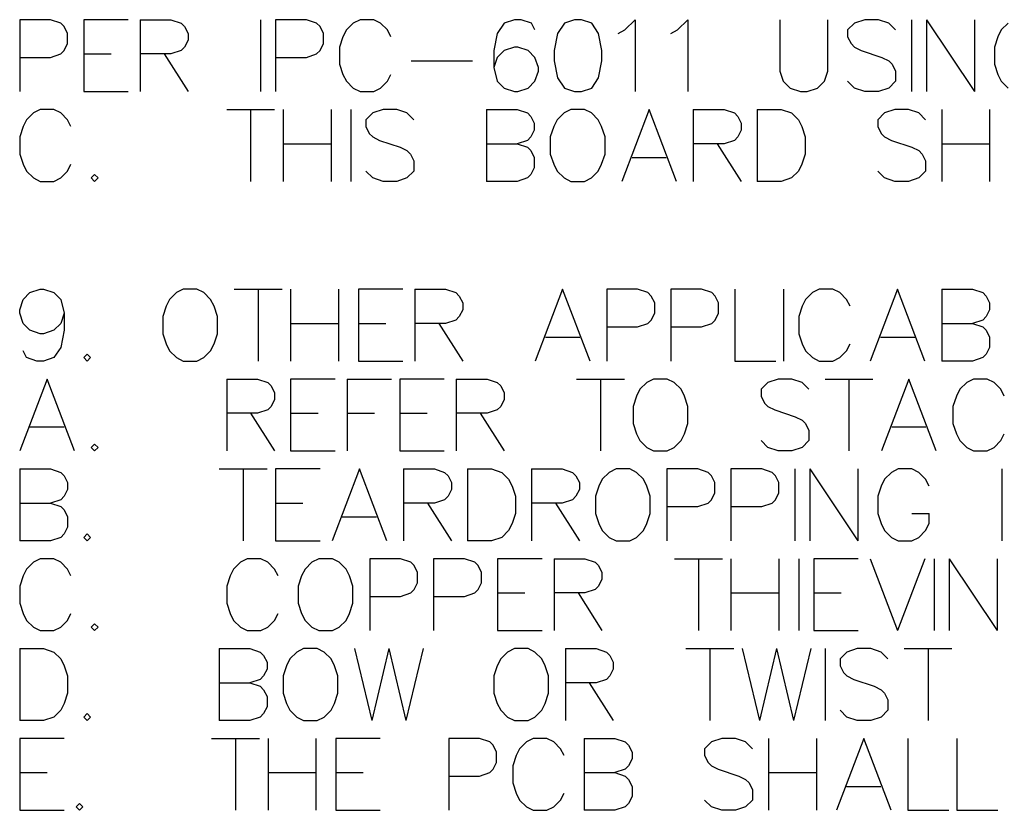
# Model space of a CAD drawing. Header units: millimetres. Extents: x 0 to 559, y 0 to 433.
# Tile 46 of 65: x 332 to 367, y 241 to 269. Entities that reach past the tile are written whole.
import ezdxf

# ---------------------------------------------------------------- set-up
doc = ezdxf.new("R2010")
doc.units = ezdxf.units.MM
doc.layers.add('Mechanical7', color=56, linetype='Continuous')

msp = doc.modelspace()

# ---------------------------------------------------------------- linework, layer by layer
at = {"layer": 'Mechanical7'}
for p, q in [((333.42, 268.979), (332.332, 268.979)), ((332.332, 268.979), (332.332, 266.44)), ((333.783, 268.858), (333.42, 268.979)), ((333.904, 268.738), (333.783, 268.858)), ((334.025, 268.496), (333.904, 268.738)), ((336.165, 268.979), (334.593, 268.979)), ((334.593, 268.979), (334.593, 266.44)), ((336.588, 268.979), (336.588, 266.44)), ((336.588, 268.979), (337.677, 268.979)), ((337.677, 268.979), (338.039, 268.858)), ((338.039, 268.858), (338.16, 268.738)), ((338.16, 268.738), (338.281, 268.496)), ((340.845, 268.979), (340.845, 266.44)), ((342.465, 268.979), (341.377, 268.979)), ((341.377, 268.979), (341.377, 266.44)), ((342.828, 268.858), (342.465, 268.979)), ((342.949, 268.738), (342.828, 268.858)), ((343.07, 268.496), (342.949, 268.738)), ((344.122, 268.858), (343.88, 268.617)), ((344.364, 268.979), (344.122, 268.858)), ((344.847, 268.979), (344.364, 268.979)), ((345.089, 268.858), (344.847, 268.979)), ((345.331, 268.617), (345.089, 268.858)), ((349.455, 268.858), (349.213, 268.496)), ((349.818, 268.979), (349.455, 268.858)), ((350.059, 268.979), (349.818, 268.979)), ((350.422, 268.858), (350.059, 268.979)), ((350.543, 268.617), (350.422, 268.858)), ((351.583, 268.858), (351.341, 268.496)), ((351.946, 268.979), (351.583, 268.858)), ((352.188, 268.979), (351.946, 268.979)), ((352.55, 268.858), (352.188, 268.979)), ((352.792, 268.496), (352.55, 268.858)), ((353.723, 268.617), (354.086, 268.979)), ((354.086, 268.979), (354.086, 266.44)), ((355.586, 268.617), (355.949, 268.979)), ((355.949, 268.979), (355.949, 266.44)), ((359.201, 268.979), (359.201, 267.165)), ((360.894, 267.165), (360.894, 268.979)), ((361.838, 268.858), (361.596, 268.617)), ((362.2, 268.979), (361.838, 268.858)), ((362.684, 268.979), (362.2, 268.979)), ((363.047, 268.858), (362.684, 268.979)), ((363.289, 268.617), (363.047, 268.858)), ((363.857, 268.979), (363.857, 266.44)), ((364.389, 268.979), (364.389, 266.44)), ((364.389, 268.979), (366.082, 266.44)), ((366.082, 268.979), (366.082, 266.44)), ((367.267, 268.858), (367.025, 268.617)), ((334.025, 268.133), (334.025, 268.496)), ((338.281, 268.496), (338.281, 268.254)), ((343.07, 268.133), (343.07, 268.496)), ((343.759, 268.375), (343.638, 268.012)), ((343.88, 268.617), (343.759, 268.375)), ((345.452, 268.375), (345.331, 268.617)), ((349.213, 268.496), (349.092, 267.891)), ((351.341, 268.496), (351.22, 267.891)), ((352.913, 267.891), (352.792, 268.496)), ((353.482, 268.496), (353.723, 268.617)), ((355.344, 268.496), (355.586, 268.617)), ((361.596, 268.617), (361.596, 268.375)), ((361.596, 268.375), (361.717, 268.133)), ((366.904, 268.375), (366.784, 268.012)), ((367.025, 268.617), (366.904, 268.375)), ((333.904, 267.891), (334.025, 268.133)), ((338.16, 268.012), (338.039, 267.891)), ((338.281, 268.254), (338.16, 268.012)), ((342.949, 267.891), (343.07, 268.133)), ((343.638, 268.012), (343.638, 267.407)), ((349.818, 268.012), (349.455, 267.891)), ((349.938, 268.012), (349.818, 268.012)), ((350.301, 267.891), (349.938, 268.012)), ((361.717, 268.133), (361.838, 268.012)), ((361.838, 268.012), (362.079, 267.891)), ((366.784, 268.012), (366.784, 267.407)), ((332.332, 267.649), (333.42, 267.649)), ((333.42, 267.649), (333.783, 267.77)), ((333.783, 267.77), (333.904, 267.891)), ((334.593, 267.77), (335.56, 267.77)), ((337.677, 267.77), (336.588, 267.77)), ((337.435, 267.77), (338.281, 266.44)), ((338.039, 267.891), (337.677, 267.77)), ((341.377, 267.649), (342.465, 267.649)), ((342.465, 267.649), (342.828, 267.77)), ((342.828, 267.77), (342.949, 267.891)), ((349.092, 267.891), (349.092, 267.286)), ((349.213, 267.649), (349.092, 267.286)), ((349.455, 267.891), (349.213, 267.649)), ((350.543, 267.649), (350.301, 267.891)), ((350.664, 267.286), (350.543, 267.649)), ((351.22, 267.891), (351.22, 267.528)), ((352.913, 267.528), (352.913, 267.891)), ((362.079, 267.891), (362.805, 267.649)), ((362.805, 267.649), (363.047, 267.528)), ((343.638, 267.407), (343.759, 267.045)), ((346.166, 267.528), (348.342, 267.528)), ((349.092, 267.286), (349.213, 266.803)), ((350.664, 267.165), (350.664, 267.286)), ((351.22, 267.528), (351.341, 266.924)), ((352.792, 266.924), (352.913, 267.528)), ((363.047, 267.528), (363.168, 267.407)), ((363.168, 267.407), (363.289, 267.165)), ((366.784, 267.407), (366.904, 267.045)), ((343.759, 267.045), (343.88, 266.803)), ((345.331, 266.803), (345.452, 267.045)), ((350.543, 266.803), (350.664, 267.165)), ((359.201, 267.165), (359.322, 266.803)), ((360.773, 266.803), (360.894, 267.165)), ((363.289, 267.165), (363.289, 266.803)), ((366.904, 267.045), (367.025, 266.803)), ((343.88, 266.803), (344.122, 266.561)), ((345.089, 266.561), (345.331, 266.803)), ((349.213, 266.803), (349.455, 266.561)), ((350.301, 266.561), (350.543, 266.803)), ((351.341, 266.924), (351.583, 266.561)), ((352.55, 266.561), (352.792, 266.924)), ((359.322, 266.803), (359.564, 266.561)), ((360.532, 266.561), (360.773, 266.803)), ((361.838, 266.561), (361.596, 266.803)), ((363.289, 266.803), (363.047, 266.561)), ((367.025, 266.803), (367.267, 266.561)), ((334.593, 266.44), (336.165, 266.44)), ((344.122, 266.561), (344.364, 266.44)), ((344.364, 266.44), (344.847, 266.44)), ((344.847, 266.44), (345.089, 266.561)), ((349.455, 266.561), (349.818, 266.44)), ((349.818, 266.44), (349.938, 266.44)), ((349.938, 266.44), (350.301, 266.561)), ((351.583, 266.561), (351.946, 266.44)), ((351.946, 266.44), (352.188, 266.44)), ((352.188, 266.44), (352.55, 266.561)), ((359.564, 266.561), (359.927, 266.44)), ((359.927, 266.44), (360.169, 266.44)), ((360.169, 266.44), (360.532, 266.561)), ((362.2, 266.44), (361.838, 266.561)), ((362.684, 266.44), (362.2, 266.44)), ((363.047, 266.561), (362.684, 266.44)), ((332.815, 265.683), (332.573, 265.442)), ((333.057, 265.804), (332.815, 265.683)), ((333.541, 265.804), (333.057, 265.804)), ((333.783, 265.683), (333.541, 265.804)), ((334.025, 265.442), (333.783, 265.683)), ((339.648, 265.804), (341.341, 265.804)), ((340.494, 265.804), (340.494, 263.265)), ((341.643, 265.804), (341.643, 263.265)), ((343.336, 265.804), (343.336, 263.265)), ((344.037, 265.804), (344.037, 263.265)), ((344.811, 265.683), (344.569, 265.442)), ((345.174, 265.804), (344.811, 265.683)), ((345.658, 265.804), (345.174, 265.804)), ((346.02, 265.683), (345.658, 265.804)), ((346.262, 265.442), (346.02, 265.683)), ((348.826, 265.804), (348.826, 263.265)), ((348.826, 265.804), (349.914, 265.804)), ((349.914, 265.804), (350.277, 265.683)), ((350.277, 265.683), (350.398, 265.563)), ((350.398, 265.563), (350.519, 265.321)), ((351.571, 265.683), (351.329, 265.442)), ((351.813, 265.804), (351.571, 265.683)), ((352.297, 265.804), (351.813, 265.804)), ((352.538, 265.683), (352.297, 265.804)), ((352.78, 265.442), (352.538, 265.683)), ((354.582, 265.804), (353.615, 263.265)), ((355.549, 263.265), (354.582, 265.804)), ((356.142, 265.804), (356.142, 263.265)), ((356.142, 265.804), (357.23, 265.804)), ((357.23, 265.804), (357.593, 265.683)), ((357.593, 265.683), (357.714, 265.563)), ((357.714, 265.563), (357.835, 265.321)), ((358.403, 265.804), (358.403, 263.265)), ((358.403, 265.804), (359.25, 265.804)), ((359.25, 265.804), (359.613, 265.683)), ((359.613, 265.683), (359.854, 265.442)), ((362.902, 265.683), (362.66, 265.442)), ((363.265, 265.804), (362.902, 265.683)), ((363.748, 265.804), (363.265, 265.804)), ((364.111, 265.683), (363.748, 265.804)), ((364.353, 265.442), (364.111, 265.683)), ((364.921, 265.804), (364.921, 263.265)), ((366.614, 265.804), (366.614, 263.265)), ((332.452, 265.2), (332.332, 264.837)), ((332.573, 265.442), (332.452, 265.2)), ((334.145, 265.2), (334.025, 265.442)), ((344.569, 265.442), (344.569, 265.2)), ((344.569, 265.2), (344.69, 264.958)), ((350.519, 265.321), (350.519, 265.079)), ((351.208, 265.2), (351.087, 264.837)), ((351.329, 265.442), (351.208, 265.2)), ((352.901, 265.2), (352.78, 265.442)), ((353.022, 264.837), (352.901, 265.2)), ((357.835, 265.321), (357.835, 265.079)), ((359.854, 265.442), (359.975, 265.2)), ((359.975, 265.2), (360.096, 264.837)), ((362.66, 265.442), (362.66, 265.2)), ((362.66, 265.2), (362.781, 264.958)), ((344.69, 264.958), (344.811, 264.837)), ((350.519, 265.079), (350.398, 264.837)), ((357.835, 265.079), (357.714, 264.837)), ((362.781, 264.958), (362.902, 264.837)), ((332.332, 264.837), (332.332, 264.232)), ((341.643, 264.595), (343.336, 264.595)), ((344.811, 264.837), (345.053, 264.716)), ((345.053, 264.716), (345.779, 264.474)), ((348.826, 264.595), (349.914, 264.595)), ((350.277, 264.716), (349.914, 264.595)), ((349.914, 264.595), (350.277, 264.474)), ((350.398, 264.837), (350.277, 264.716)), ((351.087, 264.837), (351.087, 264.232)), ((353.022, 264.232), (353.022, 264.837)), ((357.23, 264.595), (356.142, 264.595)), ((356.988, 264.595), (357.835, 263.265)), ((357.593, 264.716), (357.23, 264.595)), ((357.714, 264.837), (357.593, 264.716)), ((360.096, 264.837), (360.096, 264.232)), ((362.902, 264.837), (363.144, 264.716)), ((363.144, 264.716), (363.869, 264.474)), ((364.921, 264.595), (366.614, 264.595)), ((332.332, 264.232), (332.452, 263.87)), ((345.779, 264.474), (346.02, 264.353)), ((346.02, 264.353), (346.141, 264.232)), ((346.141, 264.232), (346.262, 263.99)), ((350.277, 264.474), (350.398, 264.353)), ((350.398, 264.353), (350.519, 264.111)), ((351.087, 264.232), (351.208, 263.87)), ((352.901, 263.87), (353.022, 264.232)), ((360.096, 264.232), (359.975, 263.87)), ((363.869, 264.474), (364.111, 264.353)), ((364.111, 264.353), (364.232, 264.232)), ((364.232, 264.232), (364.353, 263.99)), ((332.452, 263.87), (332.573, 263.628)), ((334.025, 263.628), (334.145, 263.87)), ((346.262, 263.99), (346.262, 263.628)), ((350.519, 264.111), (350.519, 263.749)), ((351.208, 263.87), (351.329, 263.628)), ((352.78, 263.628), (352.901, 263.87)), ((353.977, 264.111), (355.187, 264.111)), ((359.975, 263.87), (359.854, 263.628)), ((364.353, 263.99), (364.353, 263.628)), ((332.573, 263.628), (332.815, 263.386)), ((333.783, 263.386), (334.025, 263.628)), ((334.98, 263.507), (334.859, 263.386)), ((335.101, 263.386), (334.98, 263.507)), ((344.811, 263.386), (344.569, 263.628)), ((346.262, 263.628), (346.02, 263.386)), ((350.398, 263.507), (350.277, 263.386)), ((350.519, 263.749), (350.398, 263.507)), ((351.329, 263.628), (351.571, 263.386)), ((352.538, 263.386), (352.78, 263.628)), ((359.854, 263.628), (359.613, 263.386)), ((362.902, 263.386), (362.66, 263.628)), ((364.353, 263.628), (364.111, 263.386)), ((332.815, 263.386), (333.057, 263.265)), ((333.057, 263.265), (333.541, 263.265)), ((333.541, 263.265), (333.783, 263.386)), ((334.859, 263.386), (334.98, 263.265)), ((334.98, 263.265), (335.101, 263.386)), ((345.174, 263.265), (344.811, 263.386)), ((345.658, 263.265), (345.174, 263.265)), ((346.02, 263.386), (345.658, 263.265)), ((349.914, 263.265), (348.826, 263.265)), ((350.277, 263.386), (349.914, 263.265)), ((351.571, 263.386), (351.813, 263.265)), ((351.813, 263.265), (352.297, 263.265)), ((352.297, 263.265), (352.538, 263.386)), ((359.25, 263.265), (358.403, 263.265)), ((359.613, 263.386), (359.25, 263.265)), ((363.265, 263.265), (362.902, 263.386)), ((363.748, 263.265), (363.265, 263.265)), ((364.111, 263.386), (363.748, 263.265)), ((332.452, 259.092), (332.694, 259.333)), ((332.694, 259.333), (333.057, 259.454)), ((333.057, 259.454), (333.178, 259.454)), ((333.178, 259.454), (333.541, 259.333)), ((333.541, 259.333), (333.783, 259.092)), ((337.87, 259.333), (337.628, 259.092)), ((338.112, 259.454), (337.87, 259.333)), ((338.596, 259.454), (338.112, 259.454)), ((338.837, 259.333), (338.596, 259.454)), ((339.079, 259.092), (338.837, 259.333)), ((339.914, 259.454), (341.607, 259.454)), ((340.76, 259.454), (340.76, 256.915)), ((341.909, 259.454), (341.909, 256.915)), ((343.602, 259.454), (343.602, 256.915)), ((345.875, 259.454), (344.303, 259.454)), ((344.303, 259.454), (344.303, 256.915)), ((346.299, 259.454), (346.299, 256.915)), ((346.299, 259.454), (347.387, 259.454)), ((347.387, 259.454), (347.75, 259.333)), ((347.75, 259.333), (347.871, 259.213)), ((351.523, 259.454), (350.555, 256.915)), ((352.49, 256.915), (351.523, 259.454)), ((354.171, 259.454), (353.083, 259.454)), ((353.083, 259.454), (353.083, 256.915)), ((354.534, 259.333), (354.171, 259.454)), ((354.655, 259.213), (354.534, 259.333)), ((356.432, 259.454), (355.344, 259.454)), ((355.344, 259.454), (355.344, 256.915)), ((356.795, 259.333), (356.432, 259.454)), ((356.916, 259.213), (356.795, 259.333)), ((357.605, 259.454), (357.605, 256.915)), ((359.334, 259.454), (359.334, 256.915)), ((360.35, 259.333), (360.108, 259.092)), ((360.592, 259.454), (360.35, 259.333)), ((361.076, 259.454), (360.592, 259.454)), ((361.318, 259.333), (361.076, 259.454)), ((361.559, 259.092), (361.318, 259.333)), ((363.361, 259.454), (362.394, 256.915)), ((364.329, 256.915), (363.361, 259.454)), ((364.921, 259.454), (364.921, 256.915)), ((364.921, 259.454), (366.01, 259.454)), ((366.01, 259.454), (366.372, 259.333)), ((366.372, 259.333), (366.493, 259.213)), ((332.332, 258.729), (332.452, 259.092)), ((333.783, 259.092), (333.904, 258.608)), ((337.628, 259.092), (337.507, 258.85)), ((339.2, 258.85), (339.079, 259.092)), ((347.871, 259.213), (347.992, 258.971)), ((347.992, 258.971), (347.992, 258.729)), ((354.776, 258.971), (354.655, 259.213)), ((354.776, 258.608), (354.776, 258.971)), ((357.037, 258.971), (356.916, 259.213)), ((357.037, 258.608), (357.037, 258.971)), ((360.108, 259.092), (359.987, 258.85)), ((361.68, 258.85), (361.559, 259.092)), ((366.493, 259.213), (366.614, 258.971)), ((366.614, 258.971), (366.614, 258.729)), ((332.332, 258.608), (332.332, 258.729)), ((332.452, 258.245), (332.332, 258.608)), ((333.904, 258.608), (333.783, 258.245)), ((333.904, 258.608), (333.904, 258.003)), ((337.507, 258.85), (337.386, 258.487)), ((339.321, 258.487), (339.2, 258.85)), ((347.992, 258.729), (347.871, 258.487)), ((354.655, 258.366), (354.776, 258.608)), ((356.916, 258.366), (357.037, 258.608)), ((359.987, 258.85), (359.867, 258.487)), ((366.614, 258.729), (366.493, 258.487)), ((332.694, 258.003), (332.452, 258.245)), ((333.783, 258.245), (333.541, 258.003)), ((337.386, 258.487), (337.386, 257.882)), ((339.321, 257.882), (339.321, 258.487)), ((341.909, 258.245), (343.602, 258.245)), ((344.303, 258.245), (345.271, 258.245)), ((347.387, 258.245), (346.299, 258.245)), ((347.145, 258.245), (347.992, 256.915)), ((347.75, 258.366), (347.387, 258.245)), ((347.871, 258.487), (347.75, 258.366)), ((354.171, 258.124), (354.534, 258.245)), ((354.534, 258.245), (354.655, 258.366)), ((356.432, 258.124), (356.795, 258.245)), ((356.795, 258.245), (356.916, 258.366)), ((359.867, 258.487), (359.867, 257.882)), ((364.921, 258.245), (366.01, 258.245)), ((366.372, 258.366), (366.01, 258.245)), ((366.01, 258.245), (366.372, 258.124)), ((366.493, 258.487), (366.372, 258.366)), ((333.057, 257.882), (332.694, 258.003)), ((333.541, 258.003), (333.178, 257.882)), ((333.904, 258.003), (333.783, 257.399)), ((353.083, 258.124), (354.171, 258.124)), ((355.344, 258.124), (356.432, 258.124)), ((366.372, 258.124), (366.493, 258.003)), ((366.493, 258.003), (366.614, 257.761)), ((333.178, 257.882), (333.057, 257.882)), ((337.386, 257.882), (337.507, 257.52)), ((339.2, 257.52), (339.321, 257.882)), ((350.918, 257.761), (352.127, 257.761)), ((359.867, 257.882), (359.987, 257.52)), ((362.757, 257.761), (363.966, 257.761)), ((366.614, 257.761), (366.614, 257.399)), ((332.573, 257.036), (332.452, 257.278)), ((333.783, 257.399), (333.541, 257.036)), ((337.507, 257.52), (337.628, 257.278)), ((337.628, 257.278), (337.87, 257.036)), ((338.837, 257.036), (339.079, 257.278)), ((339.079, 257.278), (339.2, 257.52)), ((359.987, 257.52), (360.108, 257.278)), ((360.108, 257.278), (360.35, 257.036)), ((361.318, 257.036), (361.559, 257.278)), ((361.559, 257.278), (361.68, 257.52)), ((366.614, 257.399), (366.493, 257.157)), ((332.936, 256.915), (332.573, 257.036)), ((333.178, 256.915), (332.936, 256.915)), ((333.541, 257.036), (333.178, 256.915)), ((334.714, 257.157), (334.593, 257.036)), ((334.593, 257.036), (334.714, 256.915)), ((334.835, 257.036), (334.714, 257.157)), ((334.714, 256.915), (334.835, 257.036)), ((337.87, 257.036), (338.112, 256.915)), ((338.112, 256.915), (338.596, 256.915)), ((338.596, 256.915), (338.837, 257.036)), ((344.303, 256.915), (345.875, 256.915)), ((357.605, 256.915), (359.056, 256.915)), ((360.35, 257.036), (360.592, 256.915)), ((360.592, 256.915), (361.076, 256.915)), ((361.076, 256.915), (361.318, 257.036)), ((366.01, 256.915), (364.921, 256.915)), ((366.372, 257.036), (366.01, 256.915)), ((366.493, 257.157), (366.372, 257.036)), ((333.299, 256.279), (332.332, 253.74)), ((334.266, 253.74), (333.299, 256.279)), ((339.648, 256.279), (339.648, 253.74)), ((339.648, 256.279), (340.736, 256.279)), ((340.736, 256.279), (341.099, 256.158)), ((341.099, 256.158), (341.22, 256.038)), ((343.481, 256.279), (341.909, 256.279)), ((341.909, 256.279), (341.909, 253.74)), ((343.904, 256.279), (343.904, 253.74)), ((343.904, 256.279), (345.476, 256.279)), ((347.339, 256.279), (345.766, 256.279)), ((345.766, 256.279), (345.766, 253.74)), ((347.762, 256.279), (347.762, 253.74)), ((347.762, 256.279), (348.85, 256.279)), ((348.85, 256.279), (349.213, 256.158)), ((349.213, 256.158), (349.334, 256.038)), ((352.018, 256.279), (353.711, 256.279)), ((352.865, 256.279), (352.865, 253.74)), ((354.497, 256.158), (354.256, 255.917)), ((354.739, 256.279), (354.497, 256.158)), ((355.223, 256.279), (354.739, 256.279)), ((355.465, 256.158), (355.223, 256.279)), ((355.707, 255.917), (355.465, 256.158)), ((358.778, 256.158), (358.536, 255.917)), ((359.141, 256.279), (358.778, 256.158)), ((359.625, 256.279), (359.141, 256.279)), ((359.987, 256.158), (359.625, 256.279)), ((360.229, 255.917), (359.987, 256.158)), ((360.798, 256.279), (362.491, 256.279)), ((361.644, 256.279), (361.644, 253.74)), ((363.76, 256.279), (362.793, 253.74)), ((364.728, 253.74), (363.76, 256.279)), ((365.804, 256.158), (365.562, 255.917)), ((366.046, 256.279), (365.804, 256.158)), ((366.53, 256.279), (366.046, 256.279)), ((366.771, 256.158), (366.53, 256.279)), ((367.013, 255.917), (366.771, 256.158)), ((341.22, 256.038), (341.341, 255.796)), ((349.334, 256.038), (349.455, 255.796)), ((354.256, 255.917), (354.135, 255.675)), ((355.828, 255.675), (355.707, 255.917)), ((358.536, 255.917), (358.536, 255.675)), ((365.562, 255.917), (365.441, 255.675)), ((367.134, 255.675), (367.013, 255.917)), ((341.341, 255.554), (341.22, 255.312)), ((341.341, 255.796), (341.341, 255.554)), ((349.455, 255.554), (349.334, 255.312)), ((349.455, 255.796), (349.455, 255.554)), ((354.135, 255.675), (354.014, 255.312)), ((355.949, 255.312), (355.828, 255.675)), ((358.536, 255.675), (358.657, 255.433)), ((365.441, 255.675), (365.32, 255.312)), ((341.099, 255.191), (340.736, 255.07)), ((341.22, 255.312), (341.099, 255.191)), ((349.213, 255.191), (348.85, 255.07)), ((349.334, 255.312), (349.213, 255.191)), ((354.014, 255.312), (354.014, 254.707)), ((355.949, 254.707), (355.949, 255.312)), ((358.657, 255.433), (358.778, 255.312)), ((358.778, 255.312), (359.02, 255.191)), ((359.02, 255.191), (359.746, 254.949)), ((365.32, 255.312), (365.32, 254.707)), ((340.736, 255.07), (339.648, 255.07)), ((340.494, 255.07), (341.341, 253.74)), ((341.909, 255.07), (342.876, 255.07)), ((343.904, 255.07), (344.872, 255.07)), ((345.766, 255.07), (346.734, 255.07)), ((348.85, 255.07), (347.762, 255.07)), ((348.608, 255.07), (349.455, 253.74)), ((359.746, 254.949), (359.987, 254.828)), ((359.987, 254.828), (360.108, 254.707)), ((332.694, 254.586), (333.904, 254.586)), ((354.014, 254.707), (354.135, 254.345)), ((355.828, 254.345), (355.949, 254.707)), ((360.108, 254.707), (360.229, 254.465)), ((360.229, 254.465), (360.229, 254.103)), ((363.156, 254.586), (364.365, 254.586)), ((365.32, 254.707), (365.441, 254.345)), ((354.135, 254.345), (354.256, 254.103)), ((354.256, 254.103), (354.497, 253.861)), ((355.465, 253.861), (355.707, 254.103)), ((355.707, 254.103), (355.828, 254.345)), ((358.778, 253.861), (358.536, 254.103)), ((360.229, 254.103), (359.987, 253.861)), ((365.441, 254.345), (365.562, 254.103)), ((365.562, 254.103), (365.804, 253.861)), ((366.771, 253.861), (367.013, 254.103)), ((367.013, 254.103), (367.134, 254.345)), ((334.98, 253.982), (334.859, 253.861)), ((334.859, 253.861), (334.98, 253.74)), ((335.101, 253.861), (334.98, 253.982)), ((334.98, 253.74), (335.101, 253.861)), ((341.909, 253.74), (343.481, 253.74)), ((345.766, 253.74), (347.339, 253.74)), ((354.497, 253.861), (354.739, 253.74)), ((354.739, 253.74), (355.223, 253.74)), ((355.223, 253.74), (355.465, 253.861)), ((359.141, 253.74), (358.778, 253.861)), ((359.625, 253.74), (359.141, 253.74)), ((359.987, 253.861), (359.625, 253.74)), ((365.804, 253.861), (366.046, 253.74)), ((366.046, 253.74), (366.53, 253.74)), ((366.53, 253.74), (366.771, 253.861)), ((332.332, 253.104), (332.332, 250.565)), ((332.332, 253.104), (333.42, 253.104)), ((333.42, 253.104), (333.783, 252.983)), ((339.382, 253.104), (341.075, 253.104)), ((340.228, 253.104), (340.228, 250.565)), ((342.949, 253.104), (341.377, 253.104)), ((341.377, 253.104), (341.377, 250.565)), ((344.34, 253.104), (343.372, 250.565)), ((345.307, 250.565), (344.34, 253.104)), ((345.9, 253.104), (345.9, 250.565)), ((345.9, 253.104), (346.988, 253.104)), ((346.988, 253.104), (347.351, 252.983)), ((348.161, 253.104), (348.161, 250.565)), ((348.161, 253.104), (349.007, 253.104)), ((349.007, 253.104), (349.37, 252.983)), ((350.422, 253.104), (350.422, 250.565)), ((350.422, 253.104), (351.511, 253.104)), ((351.511, 253.104), (351.873, 252.983)), ((353.409, 253.104), (353.167, 252.983)), ((353.893, 253.104), (353.409, 253.104)), ((354.135, 252.983), (353.893, 253.104)), ((356.299, 253.104), (355.211, 253.104)), ((355.211, 253.104), (355.211, 250.565)), ((356.662, 252.983), (356.299, 253.104)), ((358.561, 253.104), (357.472, 253.104)), ((357.472, 253.104), (357.472, 250.565)), ((358.923, 252.983), (358.561, 253.104)), ((359.733, 253.104), (359.733, 250.565)), ((360.266, 253.104), (360.266, 250.565)), ((360.266, 253.104), (361.959, 250.565)), ((361.959, 253.104), (361.959, 250.565)), ((363.385, 253.104), (363.144, 252.983)), ((363.869, 253.104), (363.385, 253.104)), ((364.111, 252.983), (363.869, 253.104)), ((367.05, 253.104), (367.05, 250.565)), ((333.783, 252.983), (333.904, 252.863)), ((333.904, 252.863), (334.025, 252.621)), ((347.351, 252.983), (347.472, 252.863)), ((347.472, 252.863), (347.592, 252.621)), ((349.37, 252.983), (349.612, 252.742)), ((349.612, 252.742), (349.733, 252.5)), ((351.873, 252.983), (351.994, 252.863)), ((351.994, 252.863), (352.115, 252.621)), ((352.925, 252.742), (352.804, 252.5)), ((353.167, 252.983), (352.925, 252.742)), ((354.376, 252.742), (354.135, 252.983)), ((354.497, 252.5), (354.376, 252.742)), ((356.783, 252.863), (356.662, 252.983)), ((356.904, 252.621), (356.783, 252.863)), ((359.044, 252.863), (358.923, 252.983)), ((359.165, 252.621), (359.044, 252.863)), ((362.902, 252.742), (362.781, 252.5)), ((363.144, 252.983), (362.902, 252.742)), ((364.353, 252.742), (364.111, 252.983)), ((364.474, 252.5), (364.353, 252.742)), ((334.025, 252.379), (333.904, 252.137)), ((334.025, 252.621), (334.025, 252.379)), ((347.592, 252.379), (347.472, 252.137)), ((347.592, 252.621), (347.592, 252.379)), ((349.733, 252.5), (349.854, 252.137)), ((352.115, 252.379), (351.994, 252.137)), ((352.115, 252.621), (352.115, 252.379)), ((352.804, 252.5), (352.683, 252.137)), ((354.618, 252.137), (354.497, 252.5)), ((356.904, 252.258), (356.904, 252.621)), ((359.165, 252.258), (359.165, 252.621)), ((362.781, 252.5), (362.66, 252.137)), ((333.783, 252.016), (333.42, 251.895)), ((333.904, 252.137), (333.783, 252.016)), ((347.351, 252.016), (346.988, 251.895)), ((347.472, 252.137), (347.351, 252.016)), ((349.854, 252.137), (349.854, 251.532)), ((351.873, 252.016), (351.511, 251.895)), ((351.994, 252.137), (351.873, 252.016)), ((352.683, 252.137), (352.683, 251.532)), ((354.618, 251.532), (354.618, 252.137)), ((356.662, 251.895), (356.783, 252.016)), ((356.783, 252.016), (356.904, 252.258)), ((358.923, 251.895), (359.044, 252.016)), ((359.044, 252.016), (359.165, 252.258)), ((362.66, 252.137), (362.66, 251.532)), ((332.332, 251.895), (333.42, 251.895)), ((333.42, 251.895), (333.783, 251.774)), ((333.783, 251.774), (333.904, 251.653)), ((333.904, 251.653), (334.025, 251.411)), ((341.377, 251.895), (342.344, 251.895)), ((346.988, 251.895), (345.9, 251.895)), ((346.746, 251.895), (347.592, 250.565)), ((351.511, 251.895), (350.422, 251.895)), ((351.269, 251.895), (352.115, 250.565)), ((355.211, 251.774), (356.299, 251.774)), ((356.299, 251.774), (356.662, 251.895)), ((357.472, 251.774), (358.561, 251.774)), ((358.561, 251.774), (358.923, 251.895)), ((334.025, 251.411), (334.025, 251.049)), ((343.735, 251.411), (344.944, 251.411)), ((349.854, 251.532), (349.733, 251.17)), ((352.683, 251.532), (352.804, 251.17)), ((354.497, 251.17), (354.618, 251.532)), ((362.66, 251.532), (362.781, 251.17)), ((363.869, 251.532), (364.474, 251.532)), ((364.474, 251.17), (364.474, 251.532)), ((334.025, 251.049), (333.904, 250.807)), ((349.612, 250.928), (349.37, 250.686)), ((349.733, 251.17), (349.612, 250.928)), ((352.804, 251.17), (352.925, 250.928)), ((352.925, 250.928), (353.167, 250.686)), ((354.135, 250.686), (354.376, 250.928)), ((354.376, 250.928), (354.497, 251.17)), ((362.781, 251.17), (362.902, 250.928)), ((362.902, 250.928), (363.144, 250.686)), ((364.111, 250.686), (364.353, 250.928)), ((364.353, 250.928), (364.474, 251.17)), ((333.783, 250.686), (333.42, 250.565)), ((333.904, 250.807), (333.783, 250.686)), ((334.714, 250.807), (334.593, 250.686)), ((334.593, 250.686), (334.714, 250.565)), ((334.835, 250.686), (334.714, 250.807)), ((334.714, 250.565), (334.835, 250.686)), ((349.37, 250.686), (349.007, 250.565)), ((353.167, 250.686), (353.409, 250.565)), ((353.893, 250.565), (354.135, 250.686)), ((363.144, 250.686), (363.385, 250.565)), ((363.869, 250.565), (364.111, 250.686)), ((333.42, 250.565), (332.332, 250.565)), ((341.377, 250.565), (342.949, 250.565)), ((349.007, 250.565), (348.161, 250.565)), ((353.409, 250.565), (353.893, 250.565)), ((363.385, 250.565), (363.869, 250.565)), ((333.057, 249.929), (332.815, 249.808)), ((333.541, 249.929), (333.057, 249.929)), ((333.783, 249.808), (333.541, 249.929)), ((340.373, 249.929), (340.131, 249.808)), ((340.857, 249.929), (340.373, 249.929)), ((341.099, 249.808), (340.857, 249.929)), ((342.901, 249.929), (342.659, 249.808)), ((343.384, 249.929), (342.901, 249.929)), ((343.626, 249.808), (343.384, 249.929)), ((345.791, 249.929), (344.702, 249.929)), ((344.702, 249.929), (344.702, 247.39)), ((346.153, 249.808), (345.791, 249.929)), ((348.052, 249.929), (346.964, 249.929)), ((346.964, 249.929), (346.964, 247.39)), ((348.415, 249.808), (348.052, 249.929)), ((350.797, 249.929), (349.225, 249.929)), ((349.225, 249.929), (349.225, 247.39)), ((351.22, 249.929), (351.22, 247.39)), ((351.22, 249.929), (352.309, 249.929)), ((352.309, 249.929), (352.671, 249.808)), ((355.477, 249.929), (357.17, 249.929)), ((356.323, 249.929), (356.323, 247.39)), ((357.472, 249.929), (357.472, 247.39)), ((359.165, 249.929), (359.165, 247.39)), ((359.867, 249.929), (359.867, 247.39)), ((361.971, 249.929), (360.399, 249.929)), ((360.399, 249.929), (360.399, 247.39)), ((362.394, 249.929), (363.361, 247.39)), ((364.329, 249.929), (363.361, 247.39)), ((364.655, 249.929), (364.655, 247.39)), ((365.187, 249.929), (365.187, 247.39)), ((365.187, 249.929), (366.88, 247.39)), ((366.88, 249.929), (366.88, 247.39)), ((332.573, 249.567), (332.452, 249.325)), ((332.815, 249.808), (332.573, 249.567)), ((334.025, 249.567), (333.783, 249.808)), ((334.145, 249.325), (334.025, 249.567)), ((339.889, 249.567), (339.769, 249.325)), ((340.131, 249.808), (339.889, 249.567)), ((341.341, 249.567), (341.099, 249.808)), ((341.462, 249.325), (341.341, 249.567)), ((342.417, 249.567), (342.296, 249.325)), ((342.659, 249.808), (342.417, 249.567)), ((343.868, 249.567), (343.626, 249.808)), ((343.989, 249.325), (343.868, 249.567)), ((346.274, 249.688), (346.153, 249.808)), ((346.395, 249.446), (346.274, 249.688)), ((348.536, 249.688), (348.415, 249.808)), ((348.657, 249.446), (348.536, 249.688)), ((352.671, 249.808), (352.792, 249.688)), ((352.792, 249.688), (352.913, 249.446)), ((332.452, 249.325), (332.332, 248.962)), ((339.769, 249.325), (339.648, 248.962)), ((342.296, 249.325), (342.175, 248.962)), ((344.11, 248.962), (343.989, 249.325)), ((346.395, 249.083), (346.395, 249.446)), ((348.657, 249.083), (348.657, 249.446)), ((352.913, 249.204), (352.792, 248.962)), ((352.913, 249.446), (352.913, 249.204)), ((332.332, 248.962), (332.332, 248.357)), ((339.648, 248.962), (339.648, 248.357)), ((342.175, 248.962), (342.175, 248.357)), ((344.11, 248.357), (344.11, 248.962)), ((346.153, 248.72), (346.274, 248.841)), ((346.274, 248.841), (346.395, 249.083)), ((348.415, 248.72), (348.536, 248.841)), ((348.536, 248.841), (348.657, 249.083)), ((352.671, 248.841), (352.309, 248.72)), ((352.792, 248.962), (352.671, 248.841)), ((344.702, 248.599), (345.791, 248.599)), ((345.791, 248.599), (346.153, 248.72)), ((346.964, 248.599), (348.052, 248.599)), ((348.052, 248.599), (348.415, 248.72)), ((349.225, 248.72), (350.192, 248.72)), ((352.309, 248.72), (351.22, 248.72)), ((352.067, 248.72), (352.913, 247.39)), ((357.472, 248.72), (359.165, 248.72)), ((360.399, 248.72), (361.366, 248.72)), ((332.332, 248.357), (332.452, 247.995)), ((339.648, 248.357), (339.769, 247.995)), ((342.175, 248.357), (342.296, 247.995)), ((343.989, 247.995), (344.11, 248.357)), ((332.452, 247.995), (332.573, 247.753)), ((334.025, 247.753), (334.145, 247.995)), ((339.769, 247.995), (339.889, 247.753)), ((341.341, 247.753), (341.462, 247.995)), ((342.296, 247.995), (342.417, 247.753)), ((343.868, 247.753), (343.989, 247.995)), ((332.573, 247.753), (332.815, 247.511)), ((332.815, 247.511), (333.057, 247.39)), ((333.541, 247.39), (333.783, 247.511)), ((333.783, 247.511), (334.025, 247.753)), ((334.98, 247.632), (334.859, 247.511)), ((334.859, 247.511), (334.98, 247.39)), ((335.101, 247.511), (334.98, 247.632)), ((334.98, 247.39), (335.101, 247.511)), ((339.889, 247.753), (340.131, 247.511)), ((340.131, 247.511), (340.373, 247.39)), ((340.857, 247.39), (341.099, 247.511)), ((341.099, 247.511), (341.341, 247.753)), ((342.417, 247.753), (342.659, 247.511)), ((342.659, 247.511), (342.901, 247.39)), ((343.384, 247.39), (343.626, 247.511)), ((343.626, 247.511), (343.868, 247.753)), ((333.057, 247.39), (333.541, 247.39)), ((340.373, 247.39), (340.857, 247.39)), ((342.901, 247.39), (343.384, 247.39)), ((349.225, 247.39), (350.797, 247.39)), ((360.399, 247.39), (361.971, 247.39)), ((332.332, 246.754), (332.332, 244.215)), ((332.332, 246.754), (333.178, 246.754)), ((333.178, 246.754), (333.541, 246.633)), ((339.382, 246.754), (339.382, 244.215)), ((339.382, 246.754), (340.47, 246.754)), ((340.47, 246.754), (340.833, 246.633)), ((342.368, 246.754), (342.127, 246.633)), ((342.852, 246.754), (342.368, 246.754)), ((343.094, 246.633), (342.852, 246.754)), ((344.17, 246.754), (344.775, 244.215)), ((345.38, 246.754), (344.775, 244.215)), ((345.38, 246.754), (345.984, 244.215)), ((346.589, 246.754), (345.984, 244.215)), ((349.818, 246.754), (349.576, 246.633)), ((350.301, 246.754), (349.818, 246.754)), ((350.543, 246.633), (350.301, 246.754)), ((351.619, 246.754), (351.619, 244.215)), ((351.619, 246.754), (352.708, 246.754)), ((352.708, 246.754), (353.07, 246.633)), ((355.876, 246.754), (357.569, 246.754)), ((356.722, 246.754), (356.722, 244.215)), ((357.871, 246.754), (358.476, 244.215)), ((359.08, 246.754), (358.476, 244.215)), ((359.08, 246.754), (359.685, 244.215)), ((360.29, 246.754), (359.685, 244.215)), ((360.798, 246.754), (360.798, 244.215)), ((361.934, 246.754), (361.572, 246.633)), ((362.418, 246.754), (361.934, 246.754)), ((362.781, 246.633), (362.418, 246.754)), ((363.591, 246.754), (365.284, 246.754)), ((364.438, 246.754), (364.438, 244.215)), ((333.541, 246.633), (333.783, 246.392)), ((340.833, 246.633), (340.954, 246.513)), ((340.954, 246.513), (341.075, 246.271)), ((342.127, 246.633), (341.885, 246.392)), ((343.336, 246.392), (343.094, 246.633)), ((349.576, 246.633), (349.334, 246.392)), ((350.785, 246.392), (350.543, 246.633)), ((353.07, 246.633), (353.191, 246.513)), ((353.191, 246.513), (353.312, 246.271)), ((361.572, 246.633), (361.33, 246.392)), ((363.023, 246.392), (362.781, 246.633)), ((333.783, 246.392), (333.904, 246.15)), ((333.904, 246.15), (334.025, 245.787)), ((341.075, 246.271), (341.075, 246.029)), ((341.764, 246.15), (341.643, 245.787)), ((341.885, 246.392), (341.764, 246.15)), ((343.457, 246.15), (343.336, 246.392)), ((343.578, 245.787), (343.457, 246.15)), ((349.213, 246.15), (349.092, 245.787)), ((349.334, 246.392), (349.213, 246.15)), ((350.906, 246.15), (350.785, 246.392)), ((351.027, 245.787), (350.906, 246.15)), ((353.312, 246.271), (353.312, 246.029)), ((361.33, 246.392), (361.33, 246.15)), ((361.33, 246.15), (361.451, 245.908)), ((334.025, 245.787), (334.025, 245.182)), ((340.954, 245.787), (340.833, 245.666)), ((341.075, 246.029), (340.954, 245.787)), ((341.643, 245.787), (341.643, 245.182)), ((343.578, 245.182), (343.578, 245.787)), ((349.092, 245.787), (349.092, 245.182)), ((351.027, 245.182), (351.027, 245.787)), ((353.191, 245.787), (353.07, 245.666)), ((353.312, 246.029), (353.191, 245.787)), ((361.451, 245.908), (361.572, 245.787)), ((361.572, 245.787), (361.813, 245.666)), ((339.382, 245.545), (340.47, 245.545)), ((340.833, 245.666), (340.47, 245.545)), ((340.47, 245.545), (340.833, 245.424)), ((340.833, 245.424), (340.954, 245.303)), ((352.708, 245.545), (351.619, 245.545)), ((352.466, 245.545), (353.312, 244.215)), ((353.07, 245.666), (352.708, 245.545)), ((361.813, 245.666), (362.539, 245.424)), ((362.539, 245.424), (362.781, 245.303)), ((334.025, 245.182), (333.904, 244.82)), ((340.954, 245.303), (341.075, 245.061)), ((341.075, 245.061), (341.075, 244.699)), ((341.643, 245.182), (341.764, 244.82)), ((343.457, 244.82), (343.578, 245.182)), ((349.092, 245.182), (349.213, 244.82)), ((350.906, 244.82), (351.027, 245.182)), ((362.781, 245.303), (362.902, 245.182)), ((362.902, 245.182), (363.023, 244.94)), ((333.904, 244.82), (333.783, 244.578)), ((341.075, 244.699), (340.954, 244.457)), ((341.764, 244.82), (341.885, 244.578)), ((343.336, 244.578), (343.457, 244.82)), ((349.213, 244.82), (349.334, 244.578)), ((350.785, 244.578), (350.906, 244.82)), ((363.023, 244.94), (363.023, 244.578)), ((333.541, 244.336), (333.178, 244.215)), ((333.783, 244.578), (333.541, 244.336)), ((334.714, 244.457), (334.593, 244.336)), ((334.593, 244.336), (334.714, 244.215)), ((334.835, 244.336), (334.714, 244.457)), ((334.714, 244.215), (334.835, 244.336)), ((340.833, 244.336), (340.47, 244.215)), ((340.954, 244.457), (340.833, 244.336)), ((341.885, 244.578), (342.127, 244.336)), ((342.127, 244.336), (342.368, 244.215)), ((342.852, 244.215), (343.094, 244.336)), ((343.094, 244.336), (343.336, 244.578)), ((349.334, 244.578), (349.576, 244.336)), ((349.576, 244.336), (349.818, 244.215)), ((350.301, 244.215), (350.543, 244.336)), ((350.543, 244.336), (350.785, 244.578)), ((361.572, 244.336), (361.33, 244.578)), ((361.934, 244.215), (361.572, 244.336)), ((362.781, 244.336), (362.418, 244.215)), ((363.023, 244.578), (362.781, 244.336)), ((333.178, 244.215), (332.332, 244.215)), ((340.47, 244.215), (339.382, 244.215)), ((342.368, 244.215), (342.852, 244.215)), ((349.818, 244.215), (350.301, 244.215)), ((362.418, 244.215), (361.934, 244.215)), ((333.904, 243.579), (332.332, 243.579)), ((332.332, 243.579), (332.332, 241.04)), ((339.116, 243.579), (340.809, 243.579)), ((339.962, 243.579), (339.962, 241.04)), ((341.111, 243.579), (341.111, 241.04)), ((342.804, 243.579), (342.804, 241.04)), ((345.077, 243.579), (343.505, 243.579)), ((343.505, 243.579), (343.505, 241.04)), ((348.584, 243.579), (347.496, 243.579)), ((347.496, 243.579), (347.496, 241.04)), ((348.947, 243.458), (348.584, 243.579)), ((349.068, 243.338), (348.947, 243.458)), ((349.189, 243.096), (349.068, 243.338)), ((350.241, 243.458), (349.999, 243.217)), ((350.483, 243.579), (350.241, 243.458)), ((350.966, 243.579), (350.483, 243.579)), ((351.208, 243.458), (350.966, 243.579)), ((351.45, 243.217), (351.208, 243.458)), ((352.284, 243.579), (352.284, 241.04)), ((352.284, 243.579), (353.373, 243.579)), ((353.373, 243.579), (353.736, 243.458)), ((353.736, 243.458), (353.856, 243.338)), ((353.856, 243.338), (353.977, 243.096)), ((356.783, 243.458), (356.541, 243.217)), ((357.146, 243.579), (356.783, 243.458)), ((357.629, 243.579), (357.146, 243.579)), ((357.992, 243.458), (357.629, 243.579)), ((358.234, 243.217), (357.992, 243.458)), ((358.802, 243.579), (358.802, 241.04)), ((360.495, 243.579), (360.495, 241.04)), ((362.164, 243.579), (361.197, 241.04)), ((363.132, 241.04), (362.164, 243.579)), ((363.724, 243.579), (363.724, 241.04)), ((365.453, 243.579), (365.453, 241.04)), ((349.189, 242.733), (349.189, 243.096)), ((349.878, 242.975), (349.757, 242.612)), ((349.999, 243.217), (349.878, 242.975)), ((351.571, 242.975), (351.45, 243.217)), ((353.977, 243.096), (353.977, 242.854)), ((356.541, 243.217), (356.541, 242.975)), ((356.541, 242.975), (356.662, 242.733)), ((349.068, 242.491), (349.189, 242.733)), ((349.757, 242.612), (349.757, 242.007)), ((353.856, 242.612), (353.736, 242.491)), ((353.977, 242.854), (353.856, 242.612)), ((356.662, 242.733), (356.783, 242.612)), ((356.783, 242.612), (357.025, 242.491)), ((332.332, 242.37), (333.299, 242.37)), ((341.111, 242.37), (342.804, 242.37)), ((343.505, 242.37), (344.473, 242.37)), ((347.496, 242.249), (348.584, 242.249)), ((348.584, 242.249), (348.947, 242.37)), ((348.947, 242.37), (349.068, 242.491)), ((352.284, 242.37), (353.373, 242.37)), ((353.736, 242.491), (353.373, 242.37)), ((353.373, 242.37), (353.736, 242.249)), ((353.736, 242.249), (353.856, 242.128)), ((357.025, 242.491), (357.75, 242.249)), ((357.75, 242.249), (357.992, 242.128)), ((358.802, 242.37), (360.495, 242.37)), ((349.757, 242.007), (349.878, 241.645)), ((353.856, 242.128), (353.977, 241.886)), ((353.977, 241.886), (353.977, 241.524)), ((357.992, 242.128), (358.113, 242.007)), ((358.113, 242.007), (358.234, 241.765)), ((361.559, 241.886), (362.769, 241.886)), ((349.878, 241.645), (349.999, 241.403)), ((351.45, 241.403), (351.571, 241.645)), ((358.234, 241.765), (358.234, 241.403)), ((334.448, 241.282), (334.327, 241.161)), ((334.569, 241.161), (334.448, 241.282)), ((349.999, 241.403), (350.241, 241.161)), ((351.208, 241.161), (351.45, 241.403)), ((353.856, 241.282), (353.736, 241.161)), ((353.977, 241.524), (353.856, 241.282)), ((356.783, 241.161), (356.541, 241.403)), ((358.234, 241.403), (357.992, 241.161)), ((332.332, 241.04), (333.904, 241.04)), ((334.327, 241.161), (334.448, 241.04)), ((334.448, 241.04), (334.569, 241.161)), ((343.505, 241.04), (345.077, 241.04)), ((350.241, 241.161), (350.483, 241.04)), ((350.483, 241.04), (350.966, 241.04)), ((350.966, 241.04), (351.208, 241.161)), ((353.373, 241.04), (352.284, 241.04)), ((353.736, 241.161), (353.373, 241.04)), ((357.146, 241.04), (356.783, 241.161)), ((357.629, 241.04), (357.146, 241.04)), ((357.992, 241.161), (357.629, 241.04)), ((363.724, 241.04), (365.175, 241.04)), ((365.453, 241.04), (366.904, 241.04))]:
    msp.add_line(p, q, dxfattribs=at)

doc.saveas('drawing.dxf')
